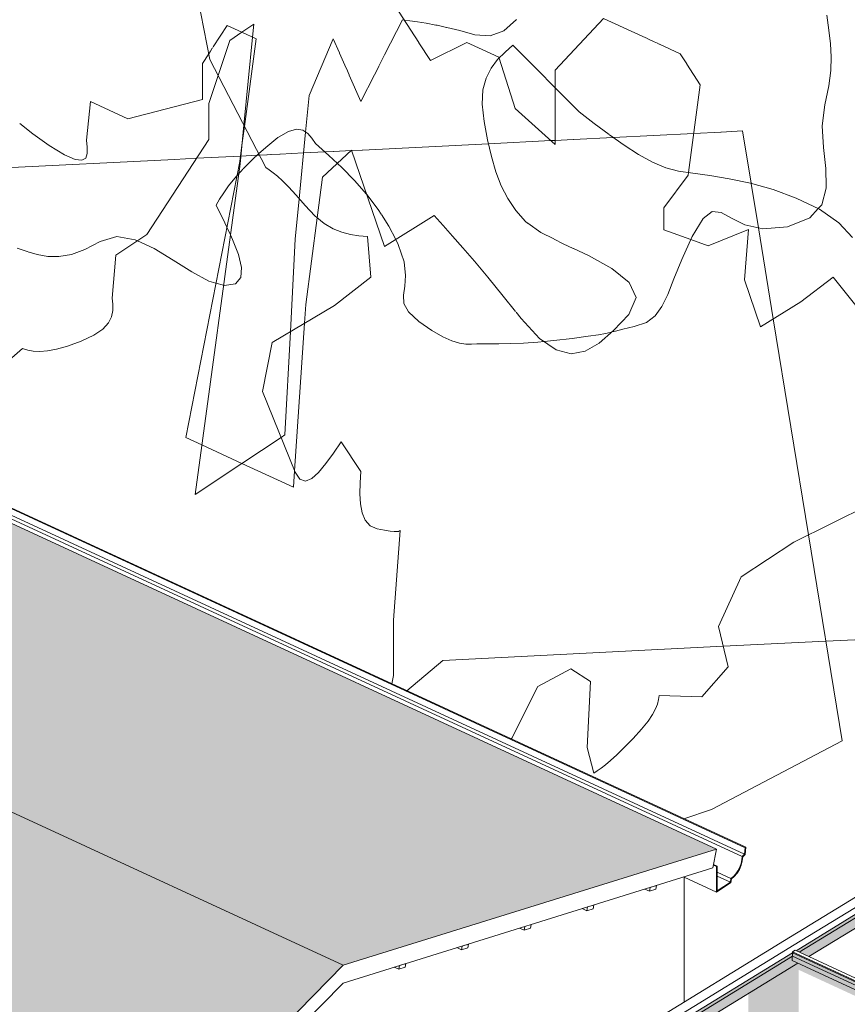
# Model space of a CAD drawing. Header units: millimetres. Extents: x -46876 to 9452, y -13755 to 24767.
# Tile 32 of 55: x -11276 to -7260, y 7099 to 11876. Entities that reach past the tile are written whole.
import ezdxf

# ---------------------------------------------------------------- set-up
doc = ezdxf.new("R2010")
doc.units = ezdxf.units.MM
for name, color, linetype, lineweight in [('A-GLAZ-CURT', 52, 'Continuous', 9), ('A-GLAZ-CWMG', 51, 'Continuous', 9), ('A-ROOF', 132, 'Continuous', 9), ('A-ROOF-OTLN', 132, 'Continuous', 9), ('A-ROOF-PATT', 132, 'Continuous', 9), ('A-WALL', 113, 'Continuous', 9), ('L-PLNT', 71, 'Continuous', 9)]:
    doc.layers.add(name, color=color, linetype=linetype, lineweight=lineweight)

# ---------------------------------------------------------------- blocks, each defined once
blk = doc.blocks.new('Rectangular Mullion - 2x5 cm-3922211-3D - CAPA')
at = {"layer": 'A-GLAZ-CWMG'}
for p, q in [((-8219.2, 7647.5), (-8241.5, 7657.8)), ((-8215.8, 7665.8), (-8219.2, 7647.5)), ((-8219.2, 7647.5), (-8188.3, 7657.1)), ((-8184.9, 7675.4), (-8215.8, 7665.8)), ((-8188.3, 7657.1), (-8184.9, 7675.4))]:
    blk.add_line(p, q, dxfattribs=at)
blk = doc.blocks.new('System Panel - Vidro 2cm escuro2-V9-3D - CAPA')
at = {"layer": 'A-GLAZ-CURT', "transparency": 33554471}
blk.add_hatch(color=256, dxfattribs=at).paths.add_polyline_path([(-6146.6, 7454.6), (-6146.6, 8092.1), (-5038.2, 7580.3), (-4974.1, 7619.5), (-6175.9, 8174.6), (-6833.8, 7772), (-6771.7, 7743.3), (-6389.9, 7977), (-6389.9, 7567), (-6224, 7490.4)], flags=0)
at = {"layer": 'A-GLAZ-CURT'}
for p, q in [((-6175.9, 8174.6), (-6833.8, 7772)), ((-6176.4, 8157.6), (-6175.9, 8174.6)), ((-4974.1, 7619.5), (-6175.9, 8174.6)), ((-6818.3, 7764.8), (-6176.4, 8157.6)), ((-6176.4, 8157.6), (-4990.1, 7609.7))]:
    blk.add_line(p, q, dxfattribs=at)
blk = doc.blocks.new('Rectangular Mullion - 6x12 cm metal-4019205-3D - CAPA')
at = {"layer": 'A-GLAZ-CWMG'}
for p, q in [((-6889.3, 7820.9), (-7564, 7408)), ((-6843.2, 7799.6), (-7517.9, 7386.7)), ((-6846.3, 7697.7), (-7446.4, 7330.5)), ((-7499.3, 7298.1), (-7521, 7284.9))]:
    blk.add_line(p, q, dxfattribs=at)
blk = doc.blocks.new('Rectangular Mullion - 6x12 cm metal-V18-3D - CAPA')
at = {"layer": 'A-GLAZ-CWMG'}
for p, q in [((-7564, 7408), (-8238.7, 6995.2)), ((-7517.9, 7386.7), (-8192.6, 6973.9)), ((-7521, 7284.9), (-7969.5, 7010.4)), ((-8174, 6885.3), (-8195.7, 6872))]:
    blk.add_line(p, q, dxfattribs=at)
blk = doc.blocks.new('Rectangular Mullion - 2x5 cm metal-3947376-3D - CAPA')
at = {"layer": 'A-GLAZ-CWMG'}
for p, q in [((-6851.8, 7723.5), (-6850.6, 7761.7)), ((-6850.6, 7761.7), (-6850.5, 7766)), ((-6850.5, 7766), (-6837.7, 7773.8)), ((-6850.5, 7766), (-5637.1, 7205.6)), ((-6837.7, 7773.8), (-5624.3, 7213.4)), ((-5684.9, 7184.6), (-6851.8, 7723.5))]:
    blk.add_line(p, q, dxfattribs=at)
blk = doc.blocks.new('M_RPC Tree - Deciduous - Red Maple - 9 Meters-V43-3D - CAPA')
at = {"layer": 'L-PLNT'}
for p, q in [((-10352.9, 11682.2), (-10432.5, 12084.7)), ((-9339.4, 11765.1), (-9456, 11945.3)), ((-8442.3, 11882.7), (-8676.8, 11630.7)), ((-8252.4, 11795), (-8442.3, 11882.7)), ((-9283.1, 11678), (-9338.5, 11763.7)), ((-9106.8, 11765.7), (-9281.9, 11677.8)), ((-9089.1, 11757.6), (-9106.8, 11765.7)), ((-8950.5, 11693.5), (-9088.3, 11757.2)), ((-8229.4, 11784.4), (-8252.1, 11794.8)), ((-8197.1, 11769.4), (-8227.8, 11783.6)), ((-8181.3, 11762.2), (-8197.1, 11769.4)), ((-8172.1, 11757.9), (-8179.8, 11761.4)), ((-8071, 11711.2), (-8171.8, 11757.8)), ((-8039, 11661.7), (-8071, 11711.2)), ((-10082.3, 11158.2), (-10352.9, 11682.2)), ((-8949.2, 11689.7), (-8950.5, 11693.5)), ((-8872.3, 11445.5), (-8949.2, 11689.7)), ((-7973.3, 11560.1), (-8038.6, 11661.1)), ((-8676.8, 11630.7), (-8676.8, 11546.4)), ((-8676.8, 11546.4), (-8676.8, 11482.4)), ((-8030.1, 11134.8), (-7973.3, 11560.1)), ((-8676.8, 11482.4), (-8676.8, 11270.5)), ((-8676.8, 11270.5), (-8872.3, 11445.5)), ((-10065, 11147), (-10082.3, 11158.2)), ((-10046.5, 11133.9), (-10065, 11147)), ((-10025.5, 11117.1), (-10046.5, 11133.9)), ((-8031.9, 11121), (-8030.1, 11134.8)), ((-10000.7, 11094.7), (-10025.5, 11117.1)), ((-9970.9, 11064.7), (-10000.7, 11094.7)), ((-8149.2, 10963.2), (-8031.9, 11121)), ((-9934.8, 11025.3), (-9970.9, 11064.7)), ((-9891.2, 10974.5), (-9934.8, 11025.3)), ((-9844.4, 10924.8), (-9891.2, 10974.5)), ((-8149.2, 10857.2), (-8149.2, 10963.2)), ((-9799.2, 10888), (-9844.4, 10924.8)), ((-9755.5, 10862.1), (-9799.2, 10888)), ((-9712.8, 10844.9), (-9755.5, 10862.1)), ((-9671, 10834.1), (-9712.8, 10844.9)), ((-8018.3, 10809.7), (-8149.2, 10857.2)), ((-7738.7, 10858.4), (-7934.2, 10779.2)), ((-7758.3, 10613.2), (-7738.7, 10858.4)), ((-9629.7, 10827.7), (-9671, 10834.1)), ((-9588.7, 10823.5), (-9629.7, 10827.7)), ((-9572.8, 10627.1), (-9588.7, 10823.5)), ((-7934.2, 10779.2), (-8018.3, 10809.7)), ((-9748, 10490.2), (-9572.8, 10627.1)), ((-7680.1, 10386.3), (-7758.3, 10613.2)), ((-7328.3, 10626.5), (-7484.7, 10508)), ((-7191.5, 10457.4), (-7328.3, 10626.5)), ((-10050.4, 10310), (-9748, 10490.2)), ((-7484.7, 10508), (-7680.1, 10386.3)), ((-10098.2, 10071.4), (-10050.4, 10310)), ((-9939, 9680.3), (-10098.2, 10071.4)), ((-9716.1, 9828.3), (-9753.5, 9773.1)), ((-9620.6, 9684.8), (-9716.1, 9828.3)), ((-9753.5, 9773.1), (-9790.2, 9722.1)), ((-9790.2, 9722.1), (-9825.5, 9679.7)), ((-9916.2, 9646.1), (-9939, 9680.3)), ((-9858.8, 9650), (-9889.2, 9637.4)), ((-9825.5, 9679.7), (-9858.8, 9650)), ((-9623.7, 9629.6), (-9620.6, 9684.8)), ((-9889.2, 9637.4), (-9916.2, 9646.1)), ((-9625, 9576.3), (-9623.7, 9629.6)), ((-9622.7, 9527), (-9625, 9576.3)), ((-9614.9, 9483.3), (-9622.7, 9527)), ((-7153.1, 9522.3), (-7519.2, 9341.3)), ((-9599.9, 9447.5), (-9614.9, 9483.3)), ((-9575.9, 9421.2), (-9599.9, 9447.5)), ((-9541, 9406.5), (-9575.9, 9421.2)), ((-9505.2, 9399.6), (-9541, 9406.5)), ((-9478.5, 9395.3), (-9505.2, 9399.6)), ((-9459.5, 9393.2), (-9478.5, 9395.3)), ((-9461.4, 8962.6), (-9429.6, 9397.7)), ((-9446.7, 9392.8), (-9459.5, 9393.2)), ((-9438.4, 9393.7), (-9446.7, 9392.8)), ((-9433.2, 9395.5), (-9438.4, 9393.7)), ((-9429.6, 9397.7), (-9433.2, 9395.5)), ((-7519.2, 9341.3), (-7773.9, 9172.2)), ((-7773.9, 9172.2), (-7885.4, 8932.7)), ((-9461.4, 8693.5), (-9461.4, 8962.6)), ((-7885.4, 8932.7), (-7837.6, 8736.7)), ((-7363.2, 8860.8), (-6487.9, 8904.7)), ((-7861.8, 8835.9), (-7363.2, 8860.8)), ((-9222.8, 8767.7), (-7861.8, 8835.9)), ((-9222.8, 8767.7), (-9397.4, 8620.2)), ((-8601.8, 8726.1), (-8760.9, 8641.1)), ((-8506.2, 8665.4), (-8601.8, 8726.1)), ((-7837.6, 8736.7), (-7965, 8590.1)), ((-9469.5, 8653.5), (-9461.4, 8693.5)), ((-8522.2, 8344.3), (-8506.2, 8665.4)), ((-8760.9, 8641.1), (-8888.3, 8391)), ((-8181.2, 8555.9), (-8190.3, 8532.1)), ((-8175.6, 8577.3), (-8181.2, 8555.9)), ((-8171.9, 8597.6), (-8175.6, 8577.3)), ((-7965, 8590.1), (-8171.9, 8597.6)), ((-8204.9, 8504.7), (-8226.7, 8472.5)), ((-8190.3, 8532.1), (-8204.9, 8504.7)), ((-8226.7, 8472.5), (-8257.6, 8434.3)), ((-8257.6, 8434.3), (-8299.3, 8388.8)), ((-8888.3, 8391), (-8892.2, 8386.9)), ((-8299.3, 8388.8), (-8342.9, 8344.6)), ((-8490.3, 8220.6), (-8522.2, 8344.3)), ((-8342.9, 8344.6), (-8378.9, 8309.6)), ((-8408.7, 8282.5), (-8433.5, 8261.6)), ((-8378.9, 8309.6), (-8408.7, 8282.5)), ((-8473, 8232.2), (-8490.3, 8220.6)), ((-8454.5, 8245.3), (-8473, 8232.2)), ((-8433.5, 8261.6), (-8454.5, 8245.3))]:
    blk.add_line(p, q, dxfattribs=at)
blk = doc.blocks.new('M_RPC Tree - Deciduous - Siberian Crab Apple - 6_1 Meters-V49-3D - CAPA')
at = {"layer": 'L-PLNT'}
for p, q in [((-7359.2, 11898.6), (-7349.4, 11824.7)), ((-7349.4, 11824.7), (-7341.3, 11759.2)), ((-7341.3, 11759.2), (-7337.1, 11696.2)), ((-7337.1, 11696.2), (-7338.8, 11629.9)), ((-7338.8, 11629.9), (-7348.7, 11554.5)), ((-7348.7, 11554.5), (-7368.7, 11463.8)), ((-7368.7, 11463.8), (-7380.9, 11361.1)), ((-9971, 11334.3), (-10020.2, 11306.3)), ((-9932.4, 11344.2), (-9971, 11334.3)), ((-9902.1, 11339.8), (-9932.4, 11344.2)), ((-9878.2, 11324.6), (-9902.1, 11339.8)), ((-9858.5, 11302.1), (-9878.2, 11324.6)), ((-7380.9, 11361.1), (-7374.7, 11256.4)), ((-10023, 11304.1), (-10082.2, 11256.7)), ((-10020.2, 11306.3), (-10023, 11304.1)), ((-9841, 11276.1), (-9858.5, 11302.1)), ((-9776.5, 11218), (-9841, 11276.1)), ((-10082.2, 11256.7), (-10116.7, 11224.8)), ((-7374.7, 11256.4), (-7364, 11154.5)), ((-10144, 11199.5), (-10191.7, 11151.8)), ((-10116.7, 11224.8), (-10144, 11199.5)), ((-9734.6, 11178.7), (-9776.5, 11218)), ((-9712.9, 11158.4), (-9734.6, 11178.7)), ((-10200.9, 11141.7), (-10213.6, 11127.7)), ((-10193.3, 11150.2), (-10200.9, 11141.7)), ((-9651.1, 11095.8), (-9712.9, 11158.4)), ((-7364, 11154.5), (-7362.5, 11065.8)), ((-10231.9, 11107.4), (-10262.1, 11069.9)), ((-10222.3, 11118.1), (-10231.9, 11107.4)), ((-10213.6, 11127.7), (-10222.3, 11118.1)), ((-9592.3, 11029.2), (-9651.1, 11095.8)), ((-10286, 11036.4), (-10305.8, 11005.4)), ((-10262.1, 11069.9), (-10286, 11036.4)), ((-7362.8, 11058.9), (-7383.7, 10978.6)), ((-7362.5, 11064.4), (-7362.4, 11060.3)), ((-10305.8, 11005.4), (-10323.3, 10975.8)), ((-9536.2, 10955.6), (-9591.9, 11028.7)), ((-10323.3, 10975.8), (-10281, 10891.1)), ((-9521.9, 10933.1), (-9536.2, 10955.6)), ((-7915, 10945.2), (-7958.9, 10912.1)), ((-7872.2, 10939.9), (-7915, 10945.2)), ((-7822.3, 10913), (-7872.2, 10939.9)), ((-7400.8, 10959.5), (-7441.5, 10914.1)), ((-7383.7, 10978.6), (-7400.8, 10959.5)), ((-9485, 10874.9), (-9521, 10931.7)), ((-7958.9, 10912.1), (-8011.9, 10823.7)), ((-7757.3, 10881.5), (-7822.3, 10913)), ((-7441.5, 10914.1), (-7549.6, 10871.7)), ((-10281, 10891.1), (-10270.8, 10869.3)), ((-10270.8, 10869.3), (-10253.7, 10832.4)), ((-9451.4, 10809.6), (-9485, 10874.9)), ((-7669.1, 10862.1), (-7757.3, 10881.5)), ((-7549.6, 10871.7), (-7669.1, 10862.1)), ((-10886.1, 10799.8), (-10959.5, 10760.5)), ((-10804.2, 10824), (-10886.1, 10799.8)), ((-10715.6, 10808.4), (-10804.2, 10824)), ((-10704.5, 10803.3), (-10715.6, 10808.4)), ((-10623.5, 10766), (-10704.5, 10803.3)), ((-10253.7, 10832.4), (-10243.3, 10810.1)), ((-10243.3, 10810.1), (-10214.7, 10736.3)), ((-9438.9, 10785.3), (-9451.4, 10809.6)), ((-8011.9, 10823.7), (-8063.3, 10712)), ((-11240.5, 10750.8), (-11288.1, 10767.5)), ((-11232.1, 10748.3), (-11240.5, 10750.8)), ((-10959.5, 10760.5), (-11025.6, 10737.2)), ((-10531, 10709.8), (-10623.5, 10766)), ((-9410.2, 10701.3), (-9438.9, 10785.3)), ((-11191.7, 10736.7), (-11230.8, 10748)), ((-11140.4, 10727.9), (-11191.7, 10736.7)), ((-11085.5, 10727.2), (-11140.4, 10727.9)), ((-11025.6, 10737.2), (-11085.5, 10727.2)), ((-10441.4, 10652.6), (-10531, 10709.8)), ((-10214.7, 10736.3), (-10199.8, 10673.5)), ((-9403.2, 10635.4), (-9410.2, 10701.3)), ((-8063.3, 10712), (-8101.1, 10619.1)), ((-10199.8, 10673.5), (-10203.2, 10625.2)), ((-10357.7, 10607.3), (-10441.4, 10652.6)), ((-10323.8, 10597.9), (-10357.7, 10607.3)), ((-10203.2, 10625.2), (-10229.5, 10595.1)), ((-9407.8, 10582.8), (-9403.2, 10635.4)), ((-8101.1, 10619.1), (-8131.1, 10543.6)), ((-10286.9, 10587.8), (-10323.8, 10597.9)), ((-10283.1, 10586.7), (-10286.9, 10587.8)), ((-10229.5, 10595.1), (-10283.1, 10586.7)), ((-9413.9, 10538.9), (-9407.8, 10582.8)), ((-9411.2, 10499), (-9413.9, 10538.9)), ((-8131.1, 10543.6), (-8159.3, 10484.1)), ((-9389.4, 10458.2), (-9411.2, 10499)), ((-8159.3, 10484.1), (-8191.8, 10439.1)), ((-9338.5, 10412), (-9389.4, 10458.2)), ((-8191.8, 10439.1), (-8234.5, 10407.2)), ((-9275.4, 10368.7), (-9338.5, 10412)), ((-9222.9, 10338.2), (-9275.4, 10368.7)), ((-8349, 10374.4), (-8384.7, 10365.6)), ((-8293.3, 10387), (-8349, 10374.4)), ((-8234.5, 10407.2), (-8293.3, 10387)), ((-9179.2, 10318.4), (-9222.9, 10338.2)), ((-8683.7, 10319.6), (-8731.6, 10315)), ((-8594.8, 10330.1), (-8683.7, 10319.6)), ((-8516.9, 10340.5), (-8594.8, 10330.1)), ((-8466.5, 10347.8), (-8516.9, 10340.5)), ((-8433.9, 10353.6), (-8466.5, 10347.8)), ((-8409.8, 10359), (-8433.9, 10353.6)), ((-8401.1, 10361.3), (-8409.8, 10359)), ((-8384.7, 10365.6), (-8401.1, 10361.3)), ((-9142.5, 10307.3), (-9179.2, 10318.4)), ((-9111.1, 10302.6), (-9142.5, 10307.3)), ((-9083.2, 10302.1), (-9111.1, 10302.6)), ((-9057.1, 10303.9), (-9083.2, 10302.1)), ((-9005.1, 10303.4), (-9056.9, 10303.9)), ((-8952.9, 10303.5), (-9005.1, 10303.4)), ((-8894.1, 10304.7), (-8950.6, 10303.5)), ((-8831.6, 10307.4), (-8894.1, 10304.7)), ((-8762, 10312.2), (-8831.6, 10307.4)), ((-8731.6, 10315), (-8762, 10312.2))]:
    blk.add_line(p, q, dxfattribs=at)
blk = doc.blocks.new('M_RPC Tree - Deciduous - Siberian Crab Apple - 6_1 Meters-V51-3D - CAPA')
at = {"layer": 'L-PLNT'}
for p, q in [((-10268.9, 11848.1), (-10337, 11744.3)), ((-10197.8, 11815.3), (-10268.9, 11848.1)), ((-10139.8, 11853.8), (-10197.8, 11815.3)), ((-10146, 11791.3), (-10139.8, 11853.8)), ((-9418.9, 11874.7), (-9505, 11705.6)), ((-9409.6, 11873.6), (-9418.9, 11874.7)), ((-9382.7, 11870.4), (-9409.6, 11873.6)), ((-9344.8, 11865.4), (-9382.7, 11870.4)), ((-9303.3, 11858.8), (-9344.8, 11865.4)), ((-9256.5, 11850.1), (-9303.3, 11858.8)), ((-9251.4, 11849), (-9256.5, 11850.1)), ((-9204.2, 11838.8), (-9250.5, 11848.8)), ((-8865.5, 11877.6), (-8926.3, 11822.7)), ((-10197.8, 11815.3), (-10257.1, 11775.9)), ((-10128.2, 11783.1), (-10197.8, 11815.3)), ((-9140.1, 11823.1), (-9202.7, 11838.4)), ((-9066.9, 11803.3), (-9140.1, 11823.1)), ((-8992.6, 11797.3), (-9066.9, 11803.3)), ((-8926.3, 11822.7), (-8992.6, 11797.3)), ((-10257.1, 11775.9), (-10313.1, 11605.2)), ((-10188.4, 11363.6), (-10146, 11791.3)), ((-10185.6, 11358.3), (-10128.2, 11783.1)), ((-9754.2, 11782.9), (-9871.6, 11508.8)), ((-9724.5, 11715.7), (-9754.2, 11782.9)), ((-8882.1, 11752.5), (-8920.5, 11718.6)), ((-8560.5, 11429.6), (-8882.1, 11752.5)), ((-10358.7, 11711), (-10389.5, 11664)), ((-10350.8, 11723.2), (-10358.6, 11711.2)), ((-10341.4, 11737.5), (-10350.7, 11723.3)), ((-10338.7, 11741.5), (-10341.1, 11738)), ((-9691.2, 11640.4), (-9723.9, 11714.2)), ((-9505.2, 11705.4), (-9533.2, 11650.3)), ((-8920.5, 11718.6), (-8956.6, 11682.3)), ((-10389.5, 11664), (-10389.5, 11489.7)), ((-8956.6, 11682.3), (-8988.1, 11641.3)), ((-9677.1, 11608.4), (-9690.6, 11639)), ((-9533.8, 11649.2), (-9554.4, 11608.7)), ((-8988.1, 11641.3), (-9012.8, 11593.1)), ((-10313.1, 11605.2), (-10357.7, 11469.4)), ((-9620.1, 11479.6), (-9676.5, 11607.2)), ((-9554.8, 11607.9), (-9620.1, 11479.6)), ((-9012.8, 11593.1), (-9028.3, 11535.3)), ((-9028.3, 11535.3), (-9032.4, 11465.6)), ((-10932.2, 11478.8), (-10952.3, 11291.9)), ((-10751.3, 11395.2), (-10932.2, 11478.8)), ((-10389.5, 11489.7), (-10751.3, 11395.2)), ((-10357.7, 11469.4), (-10357.7, 11295)), ((-9871.6, 11508.8), (-9888.6, 11331.2)), ((-9032.4, 11465.6), (-9022.8, 11381.6)), ((-8487.4, 11372.8), (-8560.5, 11429.6)), ((-11211.7, 11322.1), (-11276.1, 11372.1)), ((-9022.8, 11381.6), (-9005.3, 11293.4)), ((-8415.9, 11318.7), (-8487.4, 11372.8)), ((-11133.2, 11266.5), (-11211.7, 11322.1)), ((-10206.8, 11177.3), (-10188.4, 11363.6)), ((-10197.8, 11268.1), (-10185.6, 11358.3)), ((-9888.6, 11331.2), (-9919.7, 11007.6)), ((-8396.4, 11304.8), (-8004.7, 11324.4)), ((-8004.7, 11324.4), (-7873.8, 11331)), ((-7872.3, 11331), (-7767.8, 11336.3)), ((-7726.4, 11083.3), (-7767.8, 11336.3)), ((-10952.3, 11291.9), (-10948.6, 11257.9)), ((-10357.7, 11295), (-10659.5, 10833.2)), ((-9613, 11243.8), (-9000.9, 11274.5)), ((-9005.3, 11293.4), (-8986.4, 11212.7)), ((-9000.9, 11274.5), (-8698.3, 11289.7)), ((-8698.3, 11289.7), (-8676.8, 11290.7)), ((-8676.8, 11290.7), (-8590.4, 11295.1)), ((-8589.2, 11295.1), (-8396.4, 11304.8)), ((-8343.2, 11266.9), (-8414.4, 11317.6)), ((-11059.4, 11220.7), (-11133.2, 11266.5)), ((-10948.6, 11227.6), (-10956, 11205)), ((-10948.6, 11257.9), (-10948.6, 11227.6)), ((-10208.6, 11188.2), (-10197.8, 11268.1)), ((-10012.7, 11223.8), (-9898.4, 11229.5)), ((-9898.4, 11229.5), (-9795, 11234.7)), ((-9665.9, 11242.7), (-9806.6, 11111.5)), ((-9795, 11234.7), (-9752.5, 11236.8)), ((-9752.1, 11236.9), (-9667.7, 11241.1)), ((-9667.7, 11241.1), (-9665.4, 11241.2)), ((-9505.2, 10776.2), (-9665.9, 11242.7)), ((-9664.1, 11241.3), (-9614.1, 11243.8)), ((-8273.2, 11221.8), (-8343.2, 11266.9)), ((-11509.5, 11148.8), (-10524.7, 11198.1)), ((-11007.7, 11197.7), (-11059.4, 11220.7)), ((-10974.5, 11193.8), (-11007.7, 11197.7)), ((-10956, 11205), (-10974.5, 11193.8)), ((-10524.4, 11198.2), (-10417.5, 11203.5)), ((-10469.9, 9848.7), (-10208.6, 11188.2)), ((-10417.5, 11203.5), (-10205.1, 11214.2)), ((-10205.1, 11214.2), (-10203.2, 11214.3)), ((-10203.2, 11214.3), (-10123.8, 11218.2)), ((-10123.8, 11218.2), (-10113.6, 11218.7)), ((-10113.6, 11218.7), (-10076.1, 11220.6)), ((-10074.9, 11220.7), (-10056.9, 11221.6)), ((-10055.6, 11221.6), (-10014.3, 11223.7)), ((-8986.4, 11212.7), (-8964.8, 11138.6)), ((-8205.4, 11184.6), (-8273.2, 11221.8)), ((-8140.2, 11157.1), (-8205.4, 11184.6)), ((-10424.8, 9572.4), (-10206.8, 11177.3)), ((-8964.8, 11138.6), (-8938.9, 11070.6)), ((-8078.1, 11141.4), (-8140.2, 11157.1)), ((-8009.7, 11131.9), (-8078.1, 11141.4)), ((-7926.8, 11120.4), (-8009.7, 11131.9)), ((-9806.6, 11111.5), (-9832.3, 10914.9)), ((-7832.3, 11104.6), (-7926.8, 11120.4)), ((-7729.1, 11082.4), (-7832.3, 11104.6)), ((-8938.9, 11070.6), (-8907.3, 11008)), ((-7619.9, 11051.8), (-7729.1, 11082.4)), ((-7691.1, 10866.9), (-7726.2, 11081.6)), ((-7507.5, 11010.6), (-7619.9, 11051.8)), ((-9919.7, 11007.6), (-9938.6, 10810.5)), ((-8907.3, 11008), (-8868.8, 10950.2)), ((-7394.7, 10956.6), (-7507.5, 11010.6)), ((-8868.8, 10950.2), (-8821.8, 10896.4)), ((-7300, 10891.2), (-7394.7, 10956.6)), ((-9832.3, 10914.9), (-9887, 10494.8)), ((-9264, 10926.3), (-9505.2, 10776.2)), ((-9220.5, 10877.9), (-9264, 10926.3)), ((-8821.8, 10896.4), (-8811.3, 10889.1)), ((-9175, 10826.6), (-9220.5, 10877.9)), ((-8810.5, 10888.5), (-8746.5, 10843.9)), ((-7618.8, 10424.5), (-7691.1, 10866.9)), ((-7234.8, 10818.8), (-7300, 10891.2)), ((-10659.5, 10833.2), (-10810.3, 10733)), ((-9962.4, 10362.5), (-9938.6, 10810.5)), ((-9125.3, 10769.6), (-9175, 10826.6)), ((-8746.5, 10843.9), (-8683.7, 10812.3)), ((-8682, 10811.5), (-8637.8, 10789.2)), ((-9069.2, 10703.9), (-9125.3, 10769.6)), ((-8637.8, 10789.2), (-8590.4, 10766.7)), ((-8588.7, 10765.9), (-8516.4, 10731.4)), ((-10810.3, 10733), (-10827.1, 10525.7)), ((-9004.7, 10626.7), (-9069.2, 10703.9)), ((-8516.4, 10731.4), (-8403.1, 10669.3)), ((-8403.1, 10669.3), (-8318.7, 10601.8)), ((-8929.6, 10535.1), (-9004.7, 10626.7)), ((-8318.7, 10601.8), (-8283.8, 10527.9)), ((-10827.1, 10525.7), (-10824, 10495.4)), ((-8869.7, 10460.8), (-8929.6, 10535.1)), ((-8283.8, 10527.9), (-8319.3, 10446.4)), ((-10824, 10465.2), (-10830.2, 10435.1)), ((-10824, 10495.4), (-10824, 10465.2)), ((-9893.2, 10403.6), (-9887, 10494.8)), ((-10830.2, 10435.1), (-10845.6, 10405.1)), ((-8841.9, 10426.3), (-8867.1, 10457.5)), ((-8752.8, 10329.8), (-8841.9, 10426.3)), ((-8319.3, 10446.4), (-8393.6, 10367.9)), ((-7447.6, 9376.8), (-7618.8, 10424.5)), ((-10873.3, 10375.3), (-10916.4, 10345.8)), ((-10845.6, 10405.1), (-10873.3, 10375.3)), ((-9941.9, 9687.5), (-9893.2, 10403.6)), ((-8393.6, 10367.9), (-8463.3, 10306.7)), ((-10916.4, 10345.8), (-10978, 10316.6)), ((-9988.9, 9861.7), (-9962.4, 10362.5)), ((-8673.2, 10274.4), (-8752.8, 10329.8)), ((-11262.9, 10280), (-11480.9, 10091.7)), ((-11237.5, 10273.5), (-11262.9, 10280)), ((-11210.1, 10268.6), (-11237.5, 10273.5)), ((-11097.5, 10277), (-11142, 10268.9)), ((-11043.5, 10292.4), (-11097.5, 10277)), ((-10978, 10316.6), (-11043.5, 10292.4)), ((-8600.3, 10255.2), (-8673.2, 10274.4)), ((-8463.3, 10306.7), (-8531.3, 10267.6)), ((-11178.9, 10266.5), (-11210.1, 10268.6)), ((-11142, 10268.9), (-11178.9, 10266.5)), ((-8531.3, 10267.6), (-8600.3, 10255.2)), ((-10392.1, 9812.8), (-10469.9, 9848.7)), ((-10007.7, 9849.2), (-10197.8, 9723)), ((-9989.3, 9861.4), (-10007.7, 9849.2)), ((-10197.8, 9723), (-10392.1, 9812.8)), ((-10197.8, 9723), (-10424.8, 9572.4)), ((-9947.3, 9607.3), (-10197.8, 9723)), ((-9947.3, 9607.3), (-9941.9, 9687.5)), ((-7284.2, 8377.5), (-7447.6, 9376.8)), ((-7918.1, 8043.4), (-7284.2, 8377.5)), ((-8053.1, 7999.4), (-7918.1, 8043.4))]:
    blk.add_line(p, q, dxfattribs=at)

msp = doc.modelspace()

# ---------------------------------------------------------------- hatches: boundary and pattern name
at = {"layer": 'A-ROOF-PATT'}
h = msp.add_hatch(dxfattribs=at)
h.set_pattern_fill('FP_18', color=256, style=0, pattern_type=2)
h.set_pattern_definition([(27.157, (642.493, 4591.638), (619.488725, 351.061764), [8.815, -872.715]), (155.212, (663.65, 4589.51), (-164.86146, -51.2949), [14.664, -210.936]), (20.585, (564.358, 4563.37), (2432.96940074, 915.28412476), [91.842, -18276.599]), (155.212, (807.97, 4513.31), (-164.86146, -51.2949), [39.48, -186.12]), (155.212, (820.33, 4517.15), (-164.86146, -51.2949), [38.352, -187.248]), (37.61, (653.307, 4581.547), (289.769128, 248.469437), [13.055, -1292.411]), (73.505, (650.984, 4573.7), (84.954897, 343.05626), [8.184, -1628.576]), (110.765, (654.205, 4565.203), (-604.350279, 1553.386377), [9.087, -1808.229]), (142.456, (666.668, 4555.624), (-449.5800043, 335.0531133), [15.719, -3128.071]), (150.653, (664.345, 4547.778), (-204.813276, 94.587101), [14.556, -1441.08]), (141.773, (651.656, 4554.912), (-1593.4964242, 1245.6398743), [17.423, -3467.22]), (118.267, (637.97, 4565.693), (-324.66926, 532.22897), [11.549, -758.374]), (78.318, (632.5, 4575.864), (299.863615, 1518.105034), [9.503, -1891.025]), (194.354, (785.513, 4533.234), (-17220.43711088, -4408.023512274), [103.548, -20605.985]), (194.043, (850.059, 4558.858), (-2677.7412426, -674.7991009), [80.258, -5270.268]), (20.985, (663.649, 4589.514), (2103.2464793, 812.7000125), [70.228, -4611.655]), (155.212, (684.08, 4547.59), (-164.86146, -51.2949), [19.176, -206.424]), (165.096, (710.129, 4540.651), (-1928.2811048, 508.2105538), [26.959, -5364.784]), (172.193, (727.789, 4538.23), (-369.67429, 43.2955999), [17.825, -3547.101]), (177.007, (749.57, 4537.091), (-904.211545, 35.294601), [21.811, -2159.262]), (185.783, (772.2, 4539.383), (-1563.657244, -169.8944855), [22.746, -2251.885]), (155.212, (785.51, 4533.23), (-164.86146, -51.2949), [14.664, -210.936]), (190.123, (785.513, 4533.234), (-164.86193, -51.293957), [12.129, -1200.736]), (185.425, (773.573, 4531.103), (-2962.4560862, -288.465691), [18.392, -3659.939]), (177.427, (755.264, 4529.364), (-904.2120477, 35.2966795), [24.478, -4871.193]), (170.963, (730.81, 4530.463), (-369.674755, 43.292026), [25.57, -1679.103]), (164.091, (705.558, 4534.479), (-2133.0900371, 602.8158105), [26.232, -5220.195]), (159.088, (680.33, 4541.669), (-1393.742542, 516.226595), [17.113, -1694.165]), (38.718, (634.424, 4585.17), (289.767779, 248.470621), [10.341, -2057.885]), (155.212, (639, 4591.34), (-164.86146, -51.2949), [39.48, -186.12]), (155.212, (650.34, 4595.66), (-164.86146, -51.2949), [38.352, -187.248])])
h.paths.add_polyline_path([(-9706.2, 7288.4), (-7894.8, 7852), (-17158.2, 12130), (-18969.8, 11566.4), (-9868.9, 7363.5)], flags=0)
h = msp.add_hatch(dxfattribs=at)
h.set_pattern_fill('FP_14', color=256, style=0, pattern_type=2)
h.set_pattern_definition([(234.52, (-435.944, 4899.688), (-619.46522, -932.75553), [13.513, -1337.788]), (335.212, (-457.1, 4894.83), (164.8538, 167.635), [14.664, -210.936]), (228.747, (-357.812, 4986.708), (-2432.85080784, -2776.74589125), [130.385, -25946.655]), (335.212, (-601.42, 4979.76), (164.8538, 167.635), [39.48, -186.12]), (335.212, (-613.78, 4967.2), (164.8538, 167.635), [38.352, -187.248]), (242.185, (-446.76, 4914.433), (-289.748933, -597.49063), [22.162, -2194.003]), (261.734, (-444.436, 4930.424), (-84.932563, -692.07713), [16.159, -3215.581]), (282.205, (-447.657, 4945.319), (604.399914, -2716.795262), [15.24, -3032.667]), (313.642, (-460.121, 4958.388), (449.587508, -451.391971), [18.059, -3593.783]), (326.818, (-457.798, 4974.38), (204.81365, -94.58614), [15.161, -1500.895]), (312.661, (-445.109, 4966.081), (1593.518236, -1711.00163), [20.198, -4019.375]), (287.687, (-431.42, 4951.23), (324.6858, -881.25133), [18.003, -1182.203]), (264.1, (-425.952, 4934.076), (-299.76296, -3030.531887), [18.712, -3723.722]), (42.339, (-578.964, 4951.111), (17219.93588016, 15692.8647058), [135.709, -27006.049]), (41.992, (-643.507, 4874.88), (2677.651661, 2419.910211), [104.753, -6878.805]), (229.125, (-457.1, 4894.832), (-2103.13217, -2441.4863972), [100.192, -6579.277]), (335.212, (-477.53, 4966.43), (164.8538, 167.635), [19.176, -206.424]), (354.997, (-503.581, 4968.708), (1928.2561755, -159.219784), [26.151, -5204.063]), (9.055, (-521.241, 4965.894), (369.668169, 73.049668), [17.882, -3558.512]), (17.829, (-543.02, 4958.89), (904.190693, 313.731664), [22.879, -2265.049]), (31.607, (-565.651, 4944.963), (1563.6115, 984.266285), [26.571, -2630.572]), (335.212, (-578.96, 4951.1), (164.8538, 167.635), [14.664, -210.936]), (37.351, (-578.964, 4951.11), (164.85463, 167.63495), [15.019, -1486.92]), (31.103, (-567.024, 4960.223), (2962.385338, 1800.871841), [21.383, -4255.185]), (18.556, (-548.716, 4971.27), (904.1923685, 313.7302583), [25.794, -5133.026]), (6.695, (-524.263, 4979.478), (369.667305, 73.05046), [25.426, -1669.618]), (352.953, (-499.01, 4982.442), (2133.070853, -253.788741), [25.419, -5058.422]), (342.812, (-473.783, 4979.324), (1393.736904, -399.880937), [16.733, -1656.546]), (242.913, (-427.876, 4915.463), (-289.754397, -597.4882), [17.719, -3526.048]), (335.212, (-432.45, 4901.73), (164.8538, 167.635), [39.48, -186.12]), (335.212, (-443.79, 4888.68), (164.8538, 167.635), [38.352, -187.248])])
h.paths.add_polyline_path([(-11520, 5444.1), (-9706.2, 7288.4), (-14478.5, 9491.9), (-13480.9, 6349.7), (-11670.9, 5513.8)], flags=0)

# ---------------------------------------------------------------- linework, layer by layer
at = {"layer": 'A-ROOF'}
for p, q in [((-7894.8, 7852), (-17158.2, 12130)), ((-9706.2, 7288.4), (-14478.7, 9492.4)), ((-9706.2, 7288.4), (-7894.8, 7852)), ((-7911.6, 7760.5), (-7894.8, 7852)), ((-7911.6, 7760.5), (-9706.2, 7202.1)), ((-11520, 5444.1), (-9706.2, 7288.4)), ((-9706.2, 7202.1), (-11502.7, 5375.4))]:
    msp.add_line(p, q, dxfattribs=at)
at = {"layer": 'A-ROOF-OTLN'}
for p, q in [((-17019.2, 12136.9), (-7755.8, 7858.8)), ((-17016, 12138.6), (-7752.6, 7860.6)), ((-17034, 12094.2), (-7770.6, 7816.2)), ((-17021.2, 12105.7), (-7757.8, 7827.6)), ((-7755.8, 7858.8), (-7757.8, 7827.6)), ((-7752.6, 7860.6), (-7755.8, 7858.8)), ((-7754.8, 7826.1), (-7752.6, 7860.6)), ((-7757.8, 7827.6), (-7770.6, 7816.2)), ((-7767.3, 7814.9), (-7754.8, 7826.1)), ((-7909, 7774.3), (-7893.9, 7767.3)), ((-7908.4, 7777.6), (-7890.7, 7769.4)), ((-7890.7, 7769.4), (-7893.9, 7767.3)), ((-7893.9, 7767.3), (-7893.9, 7643.3)), ((-7890.7, 7649.5), (-7890.7, 7769.4)), ((-7890.7, 7740.2), (-7824.8, 7709.7)), ((-7893.9, 7643.3), (-8050.9, 7715.8)), ((-7890.7, 7721.1), (-7827.1, 7691.8)), ((-7827.1, 7691.8), (-7890.7, 7649.5)), ((-7824.8, 7709.7), (-7827.1, 7691.8)), ((-7824.4, 7689.4), (-7822.1, 7707.3)), ((-7893.9, 7643.3), (-7824.4, 7689.4))]:
    msp.add_line(p, q, dxfattribs=at)
for points in [[(-7770.6, 7816.2, 0), (-7771.4, 7799.7, 0), (-7775.2, 7781.9, 0), (-7781.6, 7764, 0), (-7790.3, 7746.9, 0), (-7800.8, 7731.6, 0), (-7812.5, 7719, 0), (-7824.8, 7709.7, 0)], [(-7822.1, 7707.3, 0), (-7808, 7719.1, 0), (-7794.7, 7735, 0), (-7783.4, 7753.8, 0), (-7774.7, 7774.4, 0), (-7769.2, 7795.2, 0), (-7767.3, 7814.9, 0)]]:
    msp.add_polyline3d(points, dxfattribs=at)
at = {"layer": 'A-WALL'}
msp.add_line((-8050.9, 7110.1), (-8050.9, 7717.1), dxfattribs=at)

# ---------------------------------------------------------------- block references
at = {"layer": 'A-GLAZ-CURT'}
for p in [(-674.7, -412.8), (-1349.4, -825.7)]:
    msp.add_blockref('System Panel - Vidro 2cm escuro2-V9-3D - CAPA', p, dxfattribs=at)
at = {"layer": 'A-GLAZ-CWMG'}
for name, p in [('Rectangular Mullion - 6x12 cm metal-4019205-3D - CAPA', (0, 0)), ('Rectangular Mullion - 2x5 cm-3922211-3D - CAPA', (0, 0)), ('Rectangular Mullion - 2x5 cm-3922211-3D - CAPA', (-304.3, -94.7)), ('Rectangular Mullion - 2x5 cm-3922211-3D - CAPA', (-608.5, -189.3)), ('Rectangular Mullion - 6x12 cm metal-V18-3D - CAPA', (0, 0)), ('Rectangular Mullion - 2x5 cm-3922211-3D - CAPA', (-912.8, -284)), ('Rectangular Mullion - 2x5 cm metal-3947376-3D - CAPA', (-674.7, -412.8)), ('Rectangular Mullion - 2x5 cm-3922211-3D - CAPA', (-1217, -378.7))]:
    msp.add_blockref(name, p, dxfattribs=at)
at = {"layer": 'L-PLNT'}
for name in ['M_RPC Tree - Deciduous - Siberian Crab Apple - 6_1 Meters-V49-3D - CAPA', 'M_RPC Tree - Deciduous - Siberian Crab Apple - 6_1 Meters-V51-3D - CAPA', 'M_RPC Tree - Deciduous - Red Maple - 9 Meters-V43-3D - CAPA']:
    msp.add_blockref(name, (0, 0), dxfattribs=at)

doc.saveas('drawing.dxf')
